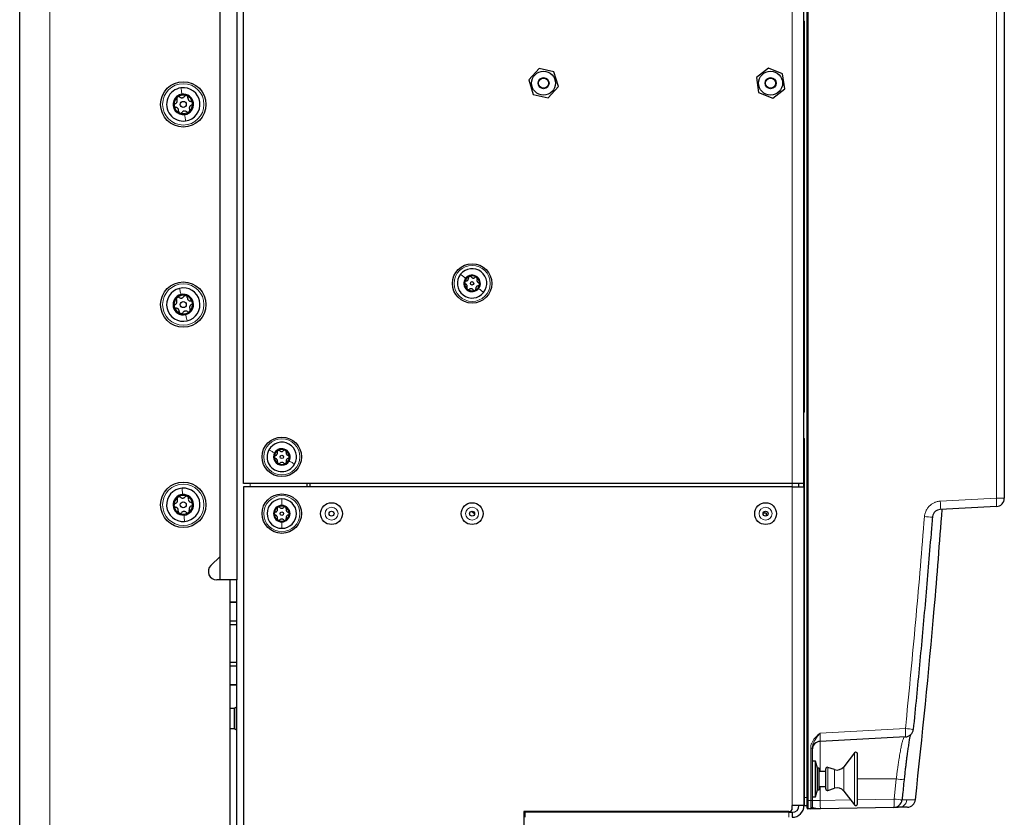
# Model space of a CAD drawing. Header units: millimetres. Extents: x 5 to 418, y 2 to 292.
# Tile 53 of 80: x 196 to 245, y 122 to 162. Entities that reach past the tile are written whole.
import ezdxf

# ---------------------------------------------------------------- set-up
doc = ezdxf.new("R2010")
doc.units = ezdxf.units.MM

msp = doc.modelspace()

# ---------------------------------------------------------------- linework, layer by layer
at = {"color": 7, "linetype": 'Continuous', "lineweight": 25}
for p, q in [((196.0056, 96.2268), (196.0056, 242.0601)), ((206.0056, 133.9101), (206.0056, 231.4101)), ((206.8389, 231.4101), (206.8389, 133.9101)), ((206.0056, 135.0827), (206.0056, 230.3876)), ((235.3222, 122.8883), (235.3222, 208.7153)), ((245.1556, 208.5511), (245.1556, 137.988)), ((207.1722, 138.7185), (207.1722, 186.2185)), ((235.1556, 161.6351), (235.1556, 163.3018)), ((235.1556, 142.4685), (235.1556, 161.6351)), ((221.9296, 159.4443), (221.414, 158.8857)), ((222.6712, 159.277), (221.9296, 159.4443)), ((222.8971, 158.5512), (222.6712, 159.277)), ((233.3809, 159.4709), (232.7832, 159.0012)), ((234.0866, 159.1882), (233.3809, 159.4709)), ((221.414, 158.8857), (221.6399, 158.1599)), ((232.7832, 159.0012), (232.8912, 158.2487)), ((234.1945, 158.4358), (234.0866, 159.1882)), ((222.3815, 157.9926), (222.8971, 158.5512)), ((233.5969, 157.966), (234.1945, 158.4358)), ((221.6399, 158.1599), (222.3815, 157.9926)), ((232.8912, 158.2487), (233.5969, 157.966)), ((235.1556, 140.8018), (235.1556, 142.4685)), ((235.1556, 138.7185), (235.1556, 140.8018)), ((234.5722, 138.7185), (207.1722, 138.7185)), ((210.3389, 138.7185), (210.3389, 138.5518)), ((210.5056, 138.5518), (210.5056, 138.7185)), ((235.1556, 138.7185), (234.5722, 138.7185)), ((234.9056, 138.5518), (234.9056, 138.7185)), ((235.1556, 138.5518), (235.1556, 138.7185)), ((207.1722, 138.5518), (207.1722, 112.6185)), ((234.5722, 138.5518), (207.1722, 138.5518)), ((234.5722, 138.5518), (235.1556, 138.5518)), ((235.1556, 138.5518), (235.1556, 122.6351)), ((233.2722, 137.2351), (233.115, 137.2351)), ((233.2722, 137.2351), (233.2722, 137.098)), ((244.7607, 137.5719), (241.9569, 137.4249)), ((205.5443, 134.6214), (206.0056, 135.0827)), ((206.5056, 133.9101), (205.8389, 133.9101)), ((206.8389, 133.9101), (206.0056, 133.9101)), ((206.5056, 133.8458), (206.529, 133.9101)), ((206.5056, 102.289), (206.5056, 133.9101)), ((206.8389, 112.2851), (206.8389, 133.9101)), ((206.8389, 132.8018), (206.5056, 132.8018)), ((206.5056, 132.7998), (206.8389, 132.7998)), ((206.8389, 131.8459), (206.5056, 131.8459)), ((206.5056, 131.6891), (206.8389, 131.6891)), ((206.8389, 129.7812), (206.5056, 129.7812)), ((206.5056, 129.6244), (206.8389, 129.6244)), ((206.8389, 128.6705), (206.5056, 128.6705)), ((206.5056, 128.6685), (206.8389, 128.6685)), ((206.7222, 127.4851), (206.5056, 127.4851)), ((206.8249, 127.5488), (206.7222, 127.4982)), ((206.7222, 126.4721), (206.7222, 127.4982)), ((206.8249, 126.4215), (206.8249, 127.5488)), ((206.8389, 127.5113), (206.8249, 127.5113)), ((206.5056, 126.4851), (206.7222, 126.4851)), ((206.7222, 126.4721), (206.8249, 126.4215)), ((206.8249, 126.4589), (206.8389, 126.4589)), ((240.2193, 126.0672), (235.9671, 125.8443)), ((235.5722, 125.5089), (235.5722, 122.8907)), ((235.7389, 124.8601), (235.5722, 124.8601)), ((235.8222, 124.5101), (235.7389, 124.8601)), ((235.7389, 123.0768), (235.7389, 124.8601)), ((237.6853, 125.2698), (237.1422, 124.5747)), ((237.8343, 122.7185), (237.8343, 125.2185)), ((235.9056, 124.5101), (235.8222, 124.5101)), ((235.8222, 123.4268), (235.8222, 124.5101)), ((235.9056, 123.4268), (235.9056, 124.5101)), ((236.2389, 123.4685), (236.2389, 124.4685)), ((236.6817, 124.4361), (236.3487, 124.5475)), ((236.2389, 124.3435), (235.9056, 124.3435)), ((235.7389, 123.0768), (235.8222, 123.4268)), ((235.8222, 123.4268), (235.9056, 123.4268)), ((235.9056, 123.5935), (236.2389, 123.5935)), ((236.3487, 123.3894), (236.6817, 123.5009)), ((235.3222, 122.5053), (235.3222, 122.8883)), ((235.5722, 123.0768), (235.7389, 123.0768)), ((235.5722, 122.8907), (235.5722, 122.5576)), ((237.1422, 123.3623), (237.6853, 122.6672)), ((240.721, 122.9306), (240.721, 122.9306)), ((234.5722, 122.5018), (234.5722, 122.6351)), ((235.1556, 122.6351), (234.5722, 122.6351)), ((235.2906, 122.6281), (235.1871, 122.6335)), ((235.4903, 122.4743), (235.3561, 122.472)), ((239.6402, 122.5468), (235.9816, 122.4829)), ((221.1722, 122.3351), (221.1722, 112.2851)), ((234.4056, 122.3351), (221.1722, 122.3351)), ((221.2222, 122.3018), (221.2222, 122.0518)), ((234.4056, 122.3018), (221.2222, 122.3018)), ((221.5056, 122.3018), (221.5056, 122.3351)), ((221.8389, 122.3351), (221.8389, 122.3018)), ((229.2556, 122.3351), (229.2556, 122.3018)), ((234.4056, 122.3018), (234.5722, 122.3018)), ((234.5722, 122.3018), (234.5722, 122.0518))]:
    msp.add_line(p, q, dxfattribs=at)
at = {"color": 7, "linetype": 'Continuous', "lineweight": 18}
for p, q in [((197.5056, 242.0601), (197.5056, 96.2268)), ((235.2906, 123.0442), (235.2906, 208.5478)), ((235.3573, 208.7153), (235.3573, 122.8883)), ((244.7607, 137.988), (244.7607, 208.5511)), ((234.5722, 138.7185), (234.5722, 186.2185)), ((235.1871, 161.7702), (235.1556, 161.7702)), ((235.1871, 161.7702), (235.1871, 142.3334)), ((235.1871, 142.3334), (235.1556, 142.3334)), ((235.1871, 140.9368), (235.1556, 140.9368)), ((235.1871, 140.9368), (235.1871, 123.0496)), ((207.5056, 138.7185), (207.5056, 138.5518)), ((234.5722, 138.5518), (234.5722, 138.7185)), ((234.5722, 138.5518), (234.5722, 122.6351)), ((241.9569, 137.841), (244.7607, 137.988)), ((245.1556, 137.988), (244.7607, 137.988)), ((235.9671, 126.2604), (240.2193, 126.4833)), ((235.9671, 125.8443), (235.9671, 124.3435)), ((235.4932, 122.8907), (235.4932, 125.5089)), ((235.4932, 125.5089), (235.5722, 125.5089)), ((237.6853, 122.6672), (237.6853, 125.2698)), ((236.3487, 123.3894), (236.3487, 124.5475)), ((236.6817, 123.5009), (236.6817, 124.4361)), ((237.1422, 123.3623), (237.1422, 124.5747)), ((239.7614, 123.9685), (237.8343, 123.9685)), ((239.6547, 122.9634), (239.7614, 123.9685)), ((235.9671, 123.5935), (235.9671, 122.899)), ((235.1871, 123.0496), (235.1556, 123.0496)), ((235.1871, 123.0496), (235.2906, 123.0442)), ((235.2906, 123.0442), (235.3222, 123.0442)), ((235.3222, 122.8883), (235.3573, 122.8883)), ((235.3573, 122.8883), (235.4932, 122.8907)), ((235.4932, 122.8907), (235.5722, 122.8907)), ((235.9671, 122.899), (235.5722, 122.899)), ((235.9671, 122.899), (237.4835, 122.9255)), ((237.8343, 122.9316), (239.6547, 122.9634)), ((240.0467, 122.9189), (240.2949, 122.9233)), ((229.1722, 122.3018), (229.1722, 122.3351)), ((234.4056, 122.0518), (234.4056, 122.3018))]:
    msp.add_line(p, q, dxfattribs=at)
at = {"color": 7, "linetype": 'Continuous', "lineweight": 25, "flags": 128}
msp.add_lwpolyline([(218.5529, 137.3382), (218.702, 137.2209), (218.7137, 137.2125)], dxfattribs=at)
at = {"color": 7, "linetype": 'Continuous', "lineweight": 25}
for centre, radius in [((222.1556, 158.7185), 0.6), ((233.4889, 158.7185), 0.6), ((204.1722, 157.6601), 1.1333), ((222.1556, 158.7185), 0.275), ((222.1556, 158.7185), 0.25), ((233.4889, 158.7185), 0.275), ((233.4889, 158.7185), 0.25), ((204.1722, 157.6601), 0.1491), ((218.5889, 148.7185), 0.9833), ((204.1722, 147.6601), 1.1333), ((218.5889, 148.7185), 0.0863), ((204.1722, 147.6601), 0.1491), ((209.0889, 140.0518), 0.9833), ((209.0889, 140.0518), 0.0863), ((204.1722, 137.6601), 1.1333), ((209.0889, 137.2185), 0.9833), ((204.1722, 137.6601), 0.1491), ((211.5722, 137.2185), 0.5442), ((218.5889, 137.2185), 0.5442), ((233.2389, 137.2185), 0.5442), ((209.0889, 137.2185), 0.0863), ((211.5722, 137.2185), 0.125), ((218.5889, 137.2185), 0.125), ((233.2389, 137.2185), 0.125)]:
    msp.add_circle(centre, radius, dxfattribs=at)
at = {"color": 7, "linetype": 'Continuous', "lineweight": 18}
for centre, radius in [((204.1722, 157.6601), 1.0333), ((218.5889, 148.7185), 0.9), ((204.1722, 147.6601), 1.0333), ((209.0889, 140.0518), 0.9), ((204.1722, 137.6601), 1.0333), ((209.0889, 137.2185), 0.9), ((211.5722, 137.2185), 0.3237), ((218.5889, 137.2185), 0.3237), ((233.2389, 137.2185), 0.3237)]:
    msp.add_circle(centre, radius, dxfattribs=at)
for centre, radius, start, end in [((235.1205, 161.7702), 0.0667, 0, 58.2531), ((235.1205, 142.3334), 0.0667, 301.7469, 0), ((235.1205, 140.9368), 0.0667, 0, 58.2531), ((239.9629, 137.633), 2.0048, 354.04331, 5.95669), ((242.7668, 137.7799), 2.0048, 354.04331, 5.95669), ((239.7252, 117.5702), 19.5582, 84.60752, 85.76168), ((238.2254, 126.2752), 2.0048, 354.04331, 5.95669), ((238.557, 108.8765), 17.6851, 83.32668, 84.60634), ((238.2427, 108.5353), 15.5077, 82.92287, 84.3802), ((237.6523, 122.8247), 2.0072, 352.04161, 3.96204), ((237.9702, 106.3011), 16.7472, 82.87575, 84.22714), ((239.8812, 122.967), 0.416, 271.06192, 353.97283)]:
    msp.add_arc(centre, radius, start, end, dxfattribs=at)
at = {"color": 7, "linetype": 'Continuous', "lineweight": 25}
for centre, radius, start, end in [((204.1722, 157.6601), 0.8333, 97.92572, 277.92572), ((204.1722, 157.6601), 0.8333, 277.92572, 97.92572), ((204.1722, 157.6601), 0.5133, 97.92572, 277.92572), ((204.1722, 157.6601), 0.4667, 127.92572, 187.92572), ((204.1722, 157.6601), 0.4667, 67.92572, 127.92572), ((204.1722, 157.6601), 0.5133, 277.92572, 97.92572), ((204.1722, 157.6601), 0.4667, 7.92572, 67.92572), ((204.1722, 157.6601), 0.4667, 187.92572, 247.92572), ((204.1722, 157.6601), 0.4667, 247.92572, 307.92572), ((204.1722, 157.6601), 0.4667, 307.92572, 7.92572), ((218.5889, 148.7185), 0.7333, 321.78163, 141.78163), ((218.5889, 148.7185), 0.7333, 141.78163, 321.78163), ((218.5889, 148.7185), 0.4125, 141.78163, 321.78163), ((218.5889, 148.7185), 0.375, 111.78163, 171.78163), ((218.5889, 148.7185), 0.4125, 321.78163, 141.78163), ((218.5889, 148.7185), 0.375, 51.78163, 111.78163), ((218.5889, 148.7185), 0.375, 351.78163, 51.78163), ((204.1722, 147.6601), 0.8333, 103.29238, 283.29238), ((204.1722, 147.6601), 0.8333, 283.29238, 103.29238), ((218.5889, 148.7185), 0.375, 171.78163, 231.78163), ((218.5889, 148.7185), 0.375, 291.78163, 351.78163), ((204.1722, 147.6601), 0.5133, 103.29238, 283.29238), ((204.1722, 147.6601), 0.4667, 133.29238, 193.29238), ((204.1722, 147.6601), 0.4667, 73.29238, 133.29238), ((204.1722, 147.6601), 0.5133, 283.29238, 103.29238), ((204.1722, 147.6601), 0.4667, 13.29238, 73.29238), ((218.5889, 148.7185), 0.375, 231.78163, 291.78163), ((204.1722, 147.6601), 0.4667, 193.29238, 253.29238), ((204.1722, 147.6601), 0.4667, 313.29238, 13.29238), ((204.1722, 147.6601), 0.4667, 253.29238, 313.29238), ((209.0889, 140.0518), 0.7333, 330.90453, 150.90453), ((209.0889, 140.0518), 0.7333, 150.90453, 330.90453), ((209.0889, 140.0518), 0.4125, 150.90453, 330.90453), ((209.0889, 140.0518), 0.375, 120.90453, 180.90453), ((209.0889, 140.0518), 0.4125, 330.90453, 150.90453), ((209.0889, 140.0518), 0.375, 60.90453, 120.90453), ((209.0889, 140.0518), 0.375, 0.90453, 60.90453), ((209.0889, 140.0518), 0.375, 180.90453, 240.90453), ((209.0889, 140.0518), 0.375, 240.90453, 300.90453), ((209.0889, 140.0518), 0.375, 300.90453, 0.90453), ((204.1722, 137.6601), 0.8333, 94.16947, 274.16947), ((204.1722, 137.6601), 0.5133, 94.16947, 274.16947), ((204.1722, 137.6601), 0.4667, 64.16947, 124.16947), ((204.1722, 137.6601), 0.8333, 274.16947, 94.16947), ((204.1722, 137.6601), 0.5133, 274.16947, 94.16947), ((204.1722, 137.6601), 0.4667, 124.16947, 184.16947), ((204.1722, 137.6601), 0.4667, 184.16947, 244.16947), ((204.1722, 137.6601), 0.4667, 4.16947, 64.16947), ((204.1722, 137.6601), 0.4667, 304.16947, 4.16947), ((209.0889, 137.2185), 0.7333, 89.87489, 269.87489), ((209.0889, 137.2185), 0.4125, 89.87489, 269.87489), ((209.0889, 137.2185), 0.7333, 269.87489, 89.87489), ((209.0889, 137.2185), 0.4125, 269.87489, 89.87489), ((244.7389, 137.988), 0.4167, 273, 0), ((204.1722, 137.6601), 0.4667, 244.16947, 304.16947), ((209.0889, 137.2185), 0.375, 119.87489, 179.87489), ((209.0889, 137.2185), 0.375, 179.87489, 239.87489), ((209.0889, 137.2185), 0.375, 59.87489, 119.87489), ((209.0889, 137.2185), 0.375, 299.87489, 359.87489), ((209.0889, 137.2185), 0.375, 359.87489, 59.87489), ((209.0889, 137.2185), 0.375, 239.87489, 299.87489), ((205.8389, 134.3268), 0.4167, 135, 270), ((240.1975, 126.4833), 0.4167, 273, 354.2817), ((235.9889, 125.4282), 0.4167, 93, 180), ((237.751, 125.2185), 0.0833, 0, 142), ((236.3222, 124.4685), 0.0833, 71.5, 180), ((236.8139, 124.8312), 0.4167, 251.5, 322), ((236.3222, 123.4685), 0.0833, 180, 288.5), ((236.8139, 123.1057), 0.4167, 38, 108.5), ((239.6329, 122.9634), 0.4167, 271, 353.88823), ((240.3101, 122.9752), 0.4167, 271.00033, 353.78921), ((234.4056, 122.5018), 0.1667, 270, 0), ((234.5722, 122.6351), 0.5833, 270, 0), ((234.5722, 122.6351), 0.3333, 270, 0), ((235.1889, 122.6668), 0.0333, 180, 267), ((235.2889, 122.5948), 0.0333, 0, 87), ((235.3556, 122.5053), 0.0333, 180, 271), ((235.4889, 122.5576), 0.0833, 271, 0), ((237.751, 122.7185), 0.0833, 218, 0)]:
    msp.add_arc(centre, radius, start, end, dxfattribs=at)
at = {"color": 7, "linetype": 'Continuous', "lineweight": 18}
for centre, major_axis, ratio, start_param, end_param in [((235.9889, 126.2627), (0.0219, 0.4184), 0.051695, 1.5789684, 3.1470257), ((235.1889, 123.0506), (0.0017, 0.4171), 0.0041715, 1.5733343, 3.1413915), ((235.2889, 123.0454), (-0.0017, 0.4173), 0.0041678, 3.1413568, 4.709414), ((235.3556, 122.8887), (-0.0006, 0.4167), 0.0041852, 3.1416599, 4.7115428), ((235.4889, 122.891), (-0.0015, 0.4167), 0.0104636, 3.1417388, 4.7116217), ((235.9889, 122.8997), (0.0073, 0.4169), 0.0522641, 1.5735393, 3.1434222)]:
    msp.add_ellipse(centre, major_axis=major_axis, ratio=ratio, start_param=start_param, end_param=end_param, dxfattribs=at)
for points in [[(204.0573, 158.4855), (204.0633, 158.4429), (204.0751, 158.3575), (204.0927, 158.2316), (204.1014, 158.1686)], [(204.2871, 156.8348), (204.2812, 156.8774), (204.2693, 156.9628), (204.2518, 157.0887), (204.243, 157.1517)], [(218.0127, 149.1722), (218.0482, 149.1442), (218.1191, 149.0884), (218.2162, 149.0119), (218.2648, 148.9737)], [(203.9806, 148.4711), (203.9905, 148.4292), (204.0103, 148.3454), (204.0396, 148.2216), (204.0542, 148.1597)], [(219.165, 148.2648), (219.1296, 148.2927), (219.0587, 148.3485), (218.9615, 148.425), (218.913, 148.4633)], [(204.3638, 146.8491), (204.3539, 146.8911), (204.3341, 146.9749), (204.3049, 147.0987), (204.2902, 147.1606)], [(208.4481, 140.4084), (208.4875, 140.3865), (208.5664, 140.3426), (208.6744, 140.2825), (208.7284, 140.2524)], [(209.7297, 139.6952), (209.6903, 139.7171), (209.6114, 139.761), (209.5034, 139.8212), (209.4493, 139.8512)], [(204.1116, 138.4913), (204.1148, 138.4483), (204.121, 138.3624), (204.1303, 138.2355), (204.1349, 138.1721)], [(209.0905, 137.9518), (209.0904, 137.9067), (209.0902, 137.8165), (209.0899, 137.6928), (209.0898, 137.631)], [(204.2328, 136.829), (204.2297, 136.872), (204.2234, 136.9579), (204.2142, 137.0847), (204.2095, 137.1482)], [(209.0873, 136.4851), (209.0874, 136.5303), (209.0876, 136.6205), (209.0878, 136.7441), (209.088, 136.806)]]:
    msp.add_open_spline(points, degree=3, dxfattribs=at)
at = {"color": 7, "linetype": 'Continuous', "lineweight": 25}
for points, knots in [([(203.7686, 157.6956), (203.7875, 157.7053), (203.8158, 157.7198), (203.845, 157.7549), (203.8619, 157.7857), (203.8713, 157.8196), (203.8749, 157.8653), (203.8647, 157.8956), (203.8579, 157.9158)], [0, 0, 0, 0, 0.2492203, 0.374358, 0.498948, 0.6240206, 0.749768, 1, 1, 1, 1]), ([(203.8854, 158.0282), (203.8775, 158.0206), (203.8616, 158.0054), (203.85, 157.9749), (203.848, 157.9437), (203.8546, 157.9251), (203.8579, 157.9158)], [0, 0, 0, 0, 0.249858, 0.4994668, 0.7490113, 1, 1, 1, 1]), ([(204.0012, 158.0274), (203.993, 158.0329), (203.9766, 158.0438), (203.9458, 158.0495), (203.9134, 158.0457), (203.8947, 158.0341), (203.8854, 158.0282)], [0, 0, 0, 0, 0.24980599, 0.50005449, 0.75030941, 1, 1, 1, 1]), ([(204.0012, 158.0274), (204.0189, 158.0159), (204.0457, 157.9987), (204.0907, 157.9909), (204.1258, 157.9917), (204.1599, 158.0005), (204.2013, 158.0202), (204.2224, 158.0442), (204.2365, 158.0602)], [0, 0, 0, 0, 0.2491937, 0.3743301, 0.4989253, 0.6240038, 0.7497569, 1, 1, 1, 1]), ([(204.3476, 158.0926), (204.337, 158.0957), (204.3159, 158.1018), (204.2837, 158.0965), (204.2556, 158.0826), (204.2429, 158.0677), (204.2365, 158.0602)], [0, 0, 0, 0, 0.250032, 0.4996317, 0.7492275, 1, 1, 1, 1]), ([(204.4048, 157.9919), (204.4054, 158.0017), (204.4066, 158.0214), (204.3962, 158.0509), (204.3767, 158.0771), (204.3573, 158.0874), (204.3476, 158.0926)], [0, 0, 0, 0, 0.249816, 0.4999076, 0.7501199, 1, 1, 1, 1]), ([(204.4048, 157.9919), (204.4037, 157.9708), (204.4021, 157.939), (204.4179, 157.8961), (204.4362, 157.8661), (204.4608, 157.841), (204.4986, 157.815), (204.5299, 157.8087), (204.5508, 157.8045)], [0, 0, 0, 0, 0.2492191, 0.3743567, 0.4989469, 0.6240198, 0.7497675, 1, 1, 1, 1]), ([(204.6344, 157.7245), (204.6318, 157.7352), (204.6265, 157.7565), (204.6059, 157.7818), (204.5798, 157.7991), (204.5605, 157.8027), (204.5508, 157.8045)], [0, 0, 0, 0, 0.2499898, 0.4996108, 0.7491272, 1, 1, 1, 1]), ([(203.7686, 157.6956), (203.7598, 157.6913), (203.7422, 157.6826), (203.7218, 157.6588), (203.7088, 157.6288), (203.7096, 157.6068), (203.71, 157.5958)], [0, 0, 0, 0, 0.2498531, 0.4999013, 0.7501145, 1, 1, 1, 1]), ([(203.71, 157.5958), (203.7126, 157.5851), (203.7179, 157.5638), (203.7386, 157.5385), (203.7646, 157.5211), (203.7839, 157.5175), (203.7936, 157.5157)], [0, 0, 0, 0, 0.2499898, 0.4996108, 0.7491272, 1, 1, 1, 1]), ([(203.9397, 157.3283), (203.9407, 157.3495), (203.9423, 157.3813), (203.9265, 157.4241), (203.9083, 157.4542), (203.8836, 157.4793), (203.8459, 157.5053), (203.8145, 157.5116), (203.7936, 157.5157)], [0, 0, 0, 0, 0.2492191, 0.3743567, 0.4989469, 0.6240198, 0.7497675, 1, 1, 1, 1]), ([(203.9397, 157.3283), (203.939, 157.3185), (203.9378, 157.2989), (203.9482, 157.2694), (203.9677, 157.2432), (203.9871, 157.2328), (203.9968, 157.2277)], [0, 0, 0, 0, 0.249816, 0.4999076, 0.7501199, 1, 1, 1, 1]), ([(204.3433, 157.2928), (204.3255, 157.3043), (204.2988, 157.3216), (204.2538, 157.3293), (204.2186, 157.3286), (204.1846, 157.3198), (204.1431, 157.3001), (204.122, 157.2761), (204.108, 157.2601)], [0, 0, 0, 0, 0.2491937, 0.3743301, 0.4989253, 0.6240038, 0.7497569, 1, 1, 1, 1]), ([(204.3433, 157.2928), (204.3515, 157.2874), (204.3678, 157.2765), (204.3986, 157.2708), (204.4311, 157.2745), (204.4497, 157.2862), (204.4591, 157.292)], [0, 0, 0, 0, 0.249806, 0.5000545, 0.7503094, 1, 1, 1, 1]), ([(204.4591, 157.292), (204.467, 157.2996), (204.4828, 157.3149), (204.4944, 157.3454), (204.4964, 157.3766), (204.4898, 157.3952), (204.4866, 157.4045)], [0, 0, 0, 0, 0.249858, 0.4994668, 0.7490113, 1, 1, 1, 1]), ([(204.5758, 157.6246), (204.557, 157.615), (204.5287, 157.6004), (204.4995, 157.5653), (204.4826, 157.5346), (204.4731, 157.5007), (204.4695, 157.4549), (204.4797, 157.4246), (204.4866, 157.4045)], [0, 0, 0, 0, 0.2492203, 0.374358, 0.498948, 0.6240206, 0.749768, 1, 1, 1, 1]), ([(204.5758, 157.6246), (204.5846, 157.629), (204.6023, 157.6377), (204.6226, 157.6615), (204.6356, 157.6915), (204.6348, 157.7135), (204.6344, 157.7245)], [0, 0, 0, 0, 0.2498531, 0.4999013, 0.7501145, 1, 1, 1, 1]), ([(203.9968, 157.2277), (204.0074, 157.2246), (204.0285, 157.2185), (204.0608, 157.2237), (204.0888, 157.2376), (204.1016, 157.2526), (204.108, 157.2601)], [0, 0, 0, 0, 0.250032, 0.4996317, 0.7492275, 1, 1, 1, 1]), ([(218.2853, 148.8361), (218.302, 148.8393), (218.3271, 148.8442), (218.3575, 148.8648), (218.3774, 148.8847), (218.3922, 148.9088), (218.4053, 148.9433), (218.4041, 148.969), (218.4034, 148.986)], [0, 0, 0, 0, 0.2491679, 0.3743031, 0.4989033, 0.6239875, 0.7497462, 1, 1, 1, 1]), ([(218.4497, 149.0667), (218.4419, 149.0626), (218.4263, 149.0544), (218.4105, 149.0334), (218.402, 149.0097), (218.4029, 148.994), (218.4034, 148.986)], [0, 0, 0, 0, 0.250033, 0.4996315, 0.7492277, 1, 1, 1, 1]), ([(218.5389, 149.0402), (218.5338, 149.0462), (218.5236, 149.0583), (218.5012, 149.0696), (218.4752, 149.074), (218.4582, 149.0691), (218.4497, 149.0667)], [0, 0, 0, 0, 0.2498147, 0.4999078, 0.7501201, 1, 1, 1, 1]), ([(218.5389, 149.0402), (218.5501, 149.0274), (218.5669, 149.0081), (218.5999, 148.992), (218.6271, 148.9848), (218.6554, 148.9839), (218.6918, 148.9899), (218.7134, 149.0037), (218.7279, 149.0129)], [0, 0, 0, 0, 0.2491995, 0.3743362, 0.4989302, 0.6240074, 0.7497593, 1, 1, 1, 1]), ([(218.8209, 149.0131), (218.8134, 149.0178), (218.7985, 149.0273), (218.7724, 149.0304), (218.7477, 149.026), (218.7345, 149.0173), (218.7279, 149.0129)], [0, 0, 0, 0, 0.2499907, 0.4996106, 0.7491271, 1, 1, 1, 1]), ([(218.8425, 148.9226), (218.8452, 148.93), (218.8505, 148.9449), (218.8491, 148.97), (218.8399, 148.9946), (218.8272, 149.0069), (218.8209, 149.0131)], [0, 0, 0, 0, 0.2498519, 0.4999015, 0.7501147, 1, 1, 1, 1]), ([(218.2177, 148.7721), (218.2174, 148.7632), (218.2167, 148.7456), (218.227, 148.7215), (218.2432, 148.7023), (218.2573, 148.6952), (218.2644, 148.6916)], [0, 0, 0, 0, 0.2498571, 0.4994664, 0.7490114, 1, 1, 1, 1]), ([(218.2853, 148.8361), (218.2775, 148.8347), (218.262, 148.8319), (218.2409, 148.818), (218.2242, 148.7978), (218.2199, 148.7806), (218.2177, 148.7721)], [0, 0, 0, 0, 0.2498071, 0.5000551, 0.7503094, 1, 1, 1, 1]), ([(218.3352, 148.5143), (218.3408, 148.5304), (218.3491, 148.5546), (218.3465, 148.5912), (218.3391, 148.6184), (218.3257, 148.6433), (218.3024, 148.6719), (218.2796, 148.6837), (218.2644, 148.6916)], [0, 0, 0, 0, 0.249201, 0.3743378, 0.4989316, 0.6240084, 0.74976, 1, 1, 1, 1]), ([(218.3352, 148.5143), (218.3326, 148.5069), (218.3272, 148.492), (218.3287, 148.4669), (218.3378, 148.4423), (218.3505, 148.43), (218.3569, 148.4239)], [0, 0, 0, 0, 0.2498519, 0.4999015, 0.7501147, 1, 1, 1, 1]), ([(218.6389, 148.3967), (218.6277, 148.4096), (218.6109, 148.4289), (218.5779, 148.4449), (218.5506, 148.4522), (218.5224, 148.453), (218.486, 148.4471), (218.4643, 148.4332), (218.4499, 148.424)], [0, 0, 0, 0, 0.2491995, 0.3743362, 0.4989302, 0.6240074, 0.7497593, 1, 1, 1, 1]), ([(218.728, 148.3702), (218.7359, 148.3744), (218.7515, 148.3826), (218.7673, 148.4036), (218.7758, 148.4272), (218.7749, 148.443), (218.7744, 148.4509)], [0, 0, 0, 0, 0.250033, 0.4996315, 0.7492277, 1, 1, 1, 1]), ([(218.8925, 148.6009), (218.8758, 148.5976), (218.8507, 148.5928), (218.8203, 148.5722), (218.8004, 148.5522), (218.7855, 148.5281), (218.7725, 148.4937), (218.7736, 148.468), (218.7744, 148.4509)], [0, 0, 0, 0, 0.24916786, 0.37430311, 0.49890328, 0.62398745, 0.74974625, 1, 1, 1, 1]), ([(218.8425, 148.9226), (218.837, 148.9065), (218.8287, 148.8823), (218.8313, 148.8457), (218.8386, 148.8185), (218.852, 148.7936), (218.8754, 148.7651), (218.8982, 148.7532), (218.9134, 148.7453)], [0, 0, 0, 0, 0.249201, 0.3743378, 0.4989316, 0.6240084, 0.74976, 1, 1, 1, 1]), ([(218.8925, 148.6009), (218.9003, 148.6023), (218.9158, 148.6051), (218.9368, 148.6189), (218.9536, 148.6392), (218.9579, 148.6563), (218.96, 148.6649)], [0, 0, 0, 0, 0.2498071, 0.5000551, 0.7503094, 1, 1, 1, 1]), ([(218.96, 148.6649), (218.9604, 148.6737), (218.9611, 148.6913), (218.9508, 148.7155), (218.9346, 148.7347), (218.9205, 148.7418), (218.9134, 148.7453)], [0, 0, 0, 0, 0.2498571, 0.4994664, 0.7490114, 1, 1, 1, 1]), ([(203.8522, 147.9998), (203.845, 147.9915), (203.8307, 147.9748), (203.822, 147.9434), (203.8229, 147.9121), (203.8312, 147.8942), (203.8353, 147.8853)], [0, 0, 0, 0, 0.249858, 0.4994668, 0.7490113, 1, 1, 1, 1]), ([(203.9675, 148.0098), (203.9589, 148.0145), (203.9416, 148.0238), (203.9104, 148.0266), (203.8784, 148.0198), (203.8609, 148.0065), (203.8522, 147.9998)], [0, 0, 0, 0, 0.249806, 0.5000545, 0.7503094, 1, 1, 1, 1]), ([(203.9675, 148.0098), (203.9863, 148), (204.0146, 147.9854), (204.0601, 147.9819), (204.095, 147.9859), (204.1281, 147.9978), (204.1675, 148.0213), (204.1863, 148.0472), (204.1988, 148.0644)], [0, 0, 0, 0, 0.24919366, 0.37433011, 0.49892527, 0.62400376, 0.74975694, 1, 1, 1, 1]), ([(204.3064, 148.1071), (204.2956, 148.1092), (204.274, 148.1133), (204.2424, 148.105), (204.2158, 148.0886), (204.2044, 148.0725), (204.1988, 148.0644)], [0, 0, 0, 0, 0.250032, 0.4996317, 0.7492275, 1, 1, 1, 1]), ([(204.3727, 148.0122), (204.3724, 148.022), (204.3718, 148.0417), (204.3587, 148.0701), (204.3369, 148.0944), (204.3165, 148.1029), (204.3064, 148.1071)], [0, 0, 0, 0, 0.249816, 0.4999076, 0.7501199, 1, 1, 1, 1]), ([(204.3727, 148.0122), (204.3736, 147.9911), (204.375, 147.9593), (204.3948, 147.9181), (204.4157, 147.8899), (204.4426, 147.8672), (204.4827, 147.8448), (204.5145, 147.8415), (204.5356, 147.8393)], [0, 0, 0, 0, 0.2492191, 0.3743567, 0.4989469, 0.6240198, 0.7497675, 1, 1, 1, 1]), ([(218.3569, 148.4239), (218.3644, 148.4191), (218.3793, 148.4097), (218.4053, 148.4065), (218.4301, 148.411), (218.4433, 148.4197), (218.4499, 148.424)], [0, 0, 0, 0, 0.2499907, 0.4996106, 0.7491271, 1, 1, 1, 1]), ([(218.6389, 148.3967), (218.644, 148.3907), (218.6542, 148.3787), (218.6766, 148.3674), (218.7025, 148.363), (218.7195, 148.3678), (218.728, 148.3702)], [0, 0, 0, 0, 0.2498147, 0.4999078, 0.7501201, 1, 1, 1, 1]), ([(203.767, 147.6577), (203.7587, 147.6526), (203.742, 147.6422), (203.7239, 147.6167), (203.7138, 147.5856), (203.7166, 147.5638), (203.7181, 147.5528)], [0, 0, 0, 0, 0.2498531, 0.4999013, 0.7501145, 1, 1, 1, 1]), ([(203.7181, 147.5528), (203.7217, 147.5425), (203.7289, 147.5217), (203.7518, 147.4984), (203.7794, 147.4836), (203.799, 147.4819), (203.8088, 147.481)], [0, 0, 0, 0, 0.2499898, 0.4996108, 0.7491272, 1, 1, 1, 1]), ([(203.767, 147.6577), (203.7849, 147.6691), (203.8118, 147.6862), (203.8375, 147.7239), (203.8515, 147.7561), (203.8577, 147.7908), (203.8571, 147.8366), (203.844, 147.8658), (203.8353, 147.8853)], [0, 0, 0, 0, 0.2492203, 0.374358, 0.498948, 0.6240206, 0.749768, 1, 1, 1, 1]), ([(203.9717, 147.308), (203.9708, 147.3292), (203.9694, 147.361), (203.9497, 147.4022), (203.9287, 147.4304), (203.9018, 147.4531), (203.8618, 147.4755), (203.83, 147.4788), (203.8088, 147.481)], [0, 0, 0, 0, 0.2492191, 0.3743567, 0.4989469, 0.6240198, 0.7497675, 1, 1, 1, 1]), ([(204.5774, 147.6625), (204.5595, 147.6512), (204.5327, 147.634), (204.5069, 147.5964), (204.493, 147.5641), (204.4867, 147.5295), (204.4874, 147.4836), (204.5004, 147.4544), (204.5091, 147.435)], [0, 0, 0, 0, 0.2492203, 0.374358, 0.498948, 0.6240206, 0.749768, 1, 1, 1, 1]), ([(204.6264, 147.7674), (204.6228, 147.7778), (204.6155, 147.7986), (204.5926, 147.8218), (204.5651, 147.8367), (204.5455, 147.8384), (204.5356, 147.8393)], [0, 0, 0, 0, 0.2499898, 0.4996108, 0.7491272, 1, 1, 1, 1]), ([(204.5774, 147.6625), (204.5857, 147.6677), (204.6025, 147.678), (204.6205, 147.7036), (204.6306, 147.7347), (204.6278, 147.7565), (204.6264, 147.7674)], [0, 0, 0, 0, 0.2498531, 0.4999013, 0.7501145, 1, 1, 1, 1]), ([(203.9717, 147.308), (203.972, 147.2982), (203.9726, 147.2786), (203.9857, 147.2502), (204.0076, 147.2259), (204.0279, 147.2174), (204.0381, 147.2132)], [0, 0, 0, 0, 0.249816, 0.4999076, 0.7501199, 1, 1, 1, 1]), ([(204.0381, 147.2132), (204.0489, 147.2111), (204.0705, 147.207), (204.1021, 147.2152), (204.1287, 147.2317), (204.14, 147.2478), (204.1457, 147.2558)], [0, 0, 0, 0, 0.250032, 0.4996317, 0.7492275, 1, 1, 1, 1]), ([(204.3769, 147.3105), (204.3581, 147.3202), (204.3299, 147.3349), (204.2843, 147.3384), (204.2495, 147.3344), (204.2164, 147.3224), (204.1769, 147.299), (204.1582, 147.2731), (204.1457, 147.2558)], [0, 0, 0, 0, 0.2491937, 0.3743301, 0.4989253, 0.6240038, 0.7497569, 1, 1, 1, 1]), ([(204.3769, 147.3105), (204.3855, 147.3058), (204.4029, 147.2965), (204.434, 147.2937), (204.466, 147.3004), (204.4835, 147.3138), (204.4922, 147.3205)], [0, 0, 0, 0, 0.24980599, 0.50005449, 0.75030941, 1, 1, 1, 1]), ([(204.4922, 147.3205), (204.4994, 147.3288), (204.5138, 147.3454), (204.5224, 147.3769), (204.5215, 147.4082), (204.5132, 147.426), (204.5091, 147.435)], [0, 0, 0, 0, 0.249858, 0.4994668, 0.7490113, 1, 1, 1, 1]), ([(208.7705, 140.1198), (208.763, 140.1172), (208.7481, 140.1119), (208.7295, 140.095), (208.7162, 140.0723), (208.7147, 140.0547), (208.7139, 140.0459)], [0, 0, 0, 0, 0.2498071, 0.5000551, 0.7503094, 1, 1, 1, 1]), ([(208.7705, 140.1198), (208.7865, 140.1256), (208.8105, 140.1344), (208.8372, 140.1595), (208.8537, 140.1824), (208.8645, 140.2085), (208.872, 140.2447), (208.8668, 140.2698), (208.8633, 140.2866)], [0, 0, 0, 0, 0.2491679, 0.3743031, 0.4989033, 0.6239875, 0.7497462, 1, 1, 1, 1]), ([(208.8963, 140.3736), (208.8892, 140.3683), (208.8751, 140.3577), (208.8628, 140.3345), (208.8582, 140.3098), (208.8616, 140.2943), (208.8633, 140.2866)], [0, 0, 0, 0, 0.250033, 0.4996315, 0.7492277, 1, 1, 1, 1]), ([(208.9885, 140.3615), (208.9825, 140.3667), (208.9706, 140.377), (208.9466, 140.3846), (208.9203, 140.3848), (208.9043, 140.3773), (208.8963, 140.3736)], [0, 0, 0, 0, 0.2498147, 0.4999078, 0.7501201, 1, 1, 1, 1]), ([(208.9885, 140.3615), (209.0016, 140.3506), (209.0212, 140.3342), (209.0563, 140.3236), (209.0844, 140.3208), (209.1125, 140.3245), (209.1474, 140.3361), (209.1666, 140.3532), (209.1794, 140.3646)], [0, 0, 0, 0, 0.2491995, 0.3743362, 0.4989302, 0.6240074, 0.7497593, 1, 1, 1, 1]), ([(209.2712, 140.3795), (209.2631, 140.383), (209.2469, 140.3899), (209.2206, 140.3889), (209.1969, 140.3806), (209.1853, 140.3699), (209.1794, 140.3646)], [0, 0, 0, 0, 0.24999065, 0.49961057, 0.74912711, 1, 1, 1, 1]), ([(209.3069, 140.2936), (209.3084, 140.3013), (209.3113, 140.3169), (209.3059, 140.3414), (209.293, 140.3643), (209.2785, 140.3744), (209.2712, 140.3795)], [0, 0, 0, 0, 0.2498519, 0.4999015, 0.7501147, 1, 1, 1, 1]), ([(209.3069, 140.2936), (209.304, 140.2768), (209.2996, 140.2516), (209.308, 140.2159), (209.3196, 140.1902), (209.3368, 140.1677), (209.3644, 140.1432), (209.3888, 140.1352), (209.405, 140.1298)], [0, 0, 0, 0, 0.249201, 0.3743378, 0.4989316, 0.6240084, 0.74976, 1, 1, 1, 1]), ([(209.4638, 140.0577), (209.4628, 140.0665), (209.4607, 140.084), (209.4467, 140.1062), (209.4276, 140.1226), (209.4126, 140.1274), (209.405, 140.1298)], [0, 0, 0, 0, 0.2498571, 0.4994664, 0.7490114, 1, 1, 1, 1]), ([(208.7139, 140.0459), (208.715, 140.0371), (208.7171, 140.0196), (208.7311, 139.9974), (208.7501, 139.981), (208.7652, 139.9762), (208.7728, 139.9738)], [0, 0, 0, 0, 0.2498571, 0.4994664, 0.7490114, 1, 1, 1, 1]), ([(208.8708, 139.81), (208.8737, 139.8268), (208.8781, 139.852), (208.8697, 139.8877), (208.8582, 139.9134), (208.841, 139.9359), (208.8134, 139.9604), (208.789, 139.9685), (208.7728, 139.9738)], [0, 0, 0, 0, 0.249201, 0.3743378, 0.4989316, 0.6240084, 0.74976, 1, 1, 1, 1]), ([(208.8708, 139.81), (208.8694, 139.8023), (208.8664, 139.7867), (208.8718, 139.7622), (208.8848, 139.7393), (208.8993, 139.7292), (208.9065, 139.7241)], [0, 0, 0, 0, 0.2498519, 0.4999015, 0.7501147, 1, 1, 1, 1]), ([(208.9065, 139.7241), (208.9147, 139.7206), (208.9309, 139.7137), (208.9571, 139.7147), (208.9808, 139.723), (208.9925, 139.7337), (208.9984, 139.7391)], [0, 0, 0, 0, 0.2499907, 0.4996106, 0.7491271, 1, 1, 1, 1]), ([(209.1892, 139.7421), (209.1762, 139.753), (209.1565, 139.7694), (209.1214, 139.78), (209.0933, 139.7828), (209.0653, 139.7791), (209.0303, 139.7675), (209.0111, 139.7504), (208.9984, 139.7391)], [0, 0, 0, 0, 0.2491995, 0.3743362, 0.4989302, 0.6240074, 0.7497593, 1, 1, 1, 1]), ([(209.1892, 139.7421), (209.1952, 139.7369), (209.2072, 139.7266), (209.2312, 139.719), (209.2574, 139.7188), (209.2735, 139.7263), (209.2815, 139.73)], [0, 0, 0, 0, 0.2498147, 0.4999078, 0.7501201, 1, 1, 1, 1]), ([(209.2815, 139.73), (209.2886, 139.7353), (209.3027, 139.7459), (209.3149, 139.7692), (209.3196, 139.7939), (209.3162, 139.8093), (209.3145, 139.817)], [0, 0, 0, 0, 0.250033, 0.4996315, 0.7492277, 1, 1, 1, 1]), ([(209.4073, 139.9838), (209.3913, 139.978), (209.3673, 139.9692), (209.3406, 139.9441), (209.3241, 139.9212), (209.3132, 139.8951), (209.3058, 139.8589), (209.311, 139.8338), (209.3145, 139.817)], [0, 0, 0, 0, 0.2491679, 0.3743031, 0.4989033, 0.6239875, 0.7497462, 1, 1, 1, 1]), ([(209.4073, 139.9838), (209.4148, 139.9865), (209.4297, 139.9917), (209.4482, 140.0087), (209.4615, 140.0313), (209.4631, 140.0489), (209.4638, 140.0577)], [0, 0, 0, 0, 0.2498071, 0.5000551, 0.7503094, 1, 1, 1, 1]), ([(203.7718, 137.722), (203.7627, 137.7182), (203.7446, 137.7107), (203.7227, 137.6883), (203.7078, 137.6592), (203.7071, 137.6372), (203.7068, 137.6262)], [0, 0, 0, 0, 0.2498531, 0.4999013, 0.7501145, 1, 1, 1, 1]), ([(203.7068, 137.6262), (203.7087, 137.6154), (203.7126, 137.5937), (203.7315, 137.5671), (203.7564, 137.5481), (203.7754, 137.5433), (203.785, 137.5409)], [0, 0, 0, 0, 0.2499898, 0.4996108, 0.7491272, 1, 1, 1, 1]), ([(203.7718, 137.722), (203.7912, 137.7304), (203.8205, 137.7431), (203.8519, 137.7762), (203.8708, 137.8058), (203.8824, 137.839), (203.889, 137.8844), (203.8808, 137.9153), (203.8753, 137.9358)], [0, 0, 0, 0, 0.2492203, 0.374358, 0.498948, 0.6240206, 0.749768, 1, 1, 1, 1]), ([(203.9101, 138.0462), (203.9017, 138.0392), (203.8849, 138.025), (203.8713, 137.9953), (203.8673, 137.9643), (203.8726, 137.9453), (203.8753, 137.9358)], [0, 0, 0, 0, 0.249858, 0.4994668, 0.7490113, 1, 1, 1, 1]), ([(204.0256, 138.0379), (204.0178, 138.0438), (204.0022, 138.0558), (203.9718, 138.0635), (203.9392, 138.0619), (203.9198, 138.0515), (203.9101, 138.0462)], [0, 0, 0, 0, 0.249806, 0.5000545, 0.7503094, 1, 1, 1, 1]), ([(204.0256, 138.0379), (204.0426, 138.0252), (204.0681, 138.0062), (204.1125, 137.9956), (204.1476, 137.994), (204.1822, 138.0006), (204.2248, 138.0175), (204.2475, 138.0401), (204.2625, 138.0551)], [0, 0, 0, 0, 0.2491937, 0.3743301, 0.4989253, 0.6240038, 0.7497569, 1, 1, 1, 1]), ([(204.3756, 138.0802), (204.3652, 138.0839), (204.3445, 138.0914), (204.312, 138.0883), (204.2832, 138.0763), (204.2694, 138.0622), (204.2625, 138.0551)], [0, 0, 0, 0, 0.250032, 0.4996317, 0.7492275, 1, 1, 1, 1]), ([(204.426, 137.976), (204.4273, 137.9857), (204.4298, 138.0052), (204.4213, 138.0353), (204.4036, 138.0628), (204.3849, 138.0744), (204.3756, 138.0802)], [0, 0, 0, 0, 0.249816, 0.4999076, 0.7501199, 1, 1, 1, 1]), ([(204.426, 137.976), (204.4236, 137.9549), (204.4199, 137.9233), (204.4329, 137.8795), (204.4491, 137.8484), (204.472, 137.8217), (204.508, 137.7933), (204.5389, 137.785), (204.5594, 137.7794)], [0, 0, 0, 0, 0.2492191, 0.3743567, 0.4989469, 0.6240198, 0.7497675, 1, 1, 1, 1]), ([(204.6377, 137.6941), (204.6357, 137.7049), (204.6319, 137.7266), (204.6129, 137.7531), (204.5881, 137.7721), (204.569, 137.777), (204.5594, 137.7794)], [0, 0, 0, 0, 0.2499898, 0.4996108, 0.7491272, 1, 1, 1, 1]), ([(204.5726, 137.5983), (204.5817, 137.602), (204.5999, 137.6096), (204.6217, 137.632), (204.6367, 137.6611), (204.6373, 137.6831), (204.6377, 137.6941)], [0, 0, 0, 0, 0.2498531, 0.4999013, 0.7501145, 1, 1, 1, 1]), ([(203.9184, 137.3443), (203.9209, 137.3653), (203.9245, 137.397), (203.9116, 137.4407), (203.8954, 137.4719), (203.8724, 137.4986), (203.8364, 137.527), (203.8055, 137.5353), (203.785, 137.5409)], [0, 0, 0, 0, 0.2492191, 0.3743567, 0.4989469, 0.6240198, 0.7497675, 1, 1, 1, 1]), ([(203.9184, 137.3443), (203.9172, 137.3346), (203.9146, 137.3151), (203.9231, 137.2849), (203.9408, 137.2575), (203.9595, 137.2459), (203.9689, 137.2401)], [0, 0, 0, 0, 0.249816, 0.4999076, 0.7501199, 1, 1, 1, 1]), ([(203.9689, 137.2401), (203.9792, 137.2363), (203.9999, 137.2289), (204.0324, 137.232), (204.0613, 137.244), (204.075, 137.2581), (204.0819, 137.2652)], [0, 0, 0, 0, 0.25003202, 0.49963172, 0.74922753, 1, 1, 1, 1]), ([(204.3189, 137.2824), (204.3018, 137.2951), (204.2763, 137.314), (204.2319, 137.3247), (204.1968, 137.3262), (204.1623, 137.3197), (204.1196, 137.3028), (204.097, 137.2802), (204.0819, 137.2652)], [0, 0, 0, 0, 0.2491937, 0.3743301, 0.4989253, 0.6240038, 0.7497569, 1, 1, 1, 1]), ([(204.3189, 137.2824), (204.3267, 137.2765), (204.3423, 137.2645), (204.3726, 137.2568), (204.4053, 137.2584), (204.4246, 137.2688), (204.4343, 137.274)], [0, 0, 0, 0, 0.249806, 0.5000545, 0.7503094, 1, 1, 1, 1]), ([(204.4343, 137.274), (204.4427, 137.2811), (204.4596, 137.2953), (204.4731, 137.325), (204.4771, 137.356), (204.4718, 137.3749), (204.4691, 137.3844)], [0, 0, 0, 0, 0.249858, 0.4994668, 0.7490113, 1, 1, 1, 1]), ([(204.5726, 137.5983), (204.5532, 137.5899), (204.524, 137.5772), (204.4926, 137.5441), (204.4737, 137.5145), (204.4621, 137.4813), (204.4554, 137.4359), (204.4636, 137.405), (204.4691, 137.3844)], [0, 0, 0, 0, 0.2492203, 0.374358, 0.498948, 0.6240206, 0.749768, 1, 1, 1, 1]), ([(208.7717, 137.2921), (208.7642, 137.2897), (208.7493, 137.2847), (208.7304, 137.2681), (208.7167, 137.2457), (208.7148, 137.2281), (208.7139, 137.2193)], [0, 0, 0, 0, 0.2498519, 0.4999015, 0.7501147, 1, 1, 1, 1]), ([(208.7139, 137.2193), (208.7148, 137.2105), (208.7166, 137.1929), (208.7302, 137.1705), (208.7489, 137.1538), (208.7639, 137.1487), (208.7714, 137.1462)], [0, 0, 0, 0, 0.2499907, 0.4996106, 0.7491271, 1, 1, 1, 1]), ([(208.8665, 136.9806), (208.8697, 136.9974), (208.8746, 137.0225), (208.8668, 137.0583), (208.8557, 137.0843), (208.8389, 137.107), (208.8118, 137.132), (208.7876, 137.1405), (208.7714, 137.1462)], [0, 0, 0, 0, 0.2491995, 0.3743362, 0.4989302, 0.6240074, 0.7497593, 1, 1, 1, 1]), ([(208.7717, 137.2921), (208.7878, 137.2977), (208.812, 137.3061), (208.8392, 137.3307), (208.8561, 137.3533), (208.8674, 137.3792), (208.8755, 137.4152), (208.8707, 137.4405), (208.8676, 137.4573)], [0, 0, 0, 0, 0.249201, 0.3743378, 0.4989316, 0.6240084, 0.74976, 1, 1, 1, 1]), ([(208.9021, 137.5436), (208.8949, 137.5385), (208.8806, 137.5282), (208.868, 137.5052), (208.8629, 137.4805), (208.866, 137.465), (208.8676, 137.4573)], [0, 0, 0, 0, 0.2498571, 0.4994664, 0.7490114, 1, 1, 1, 1]), ([(208.9941, 137.53), (208.9882, 137.5352), (208.9764, 137.5457), (208.9526, 137.5537), (208.9263, 137.5544), (208.9102, 137.5472), (208.9021, 137.5436)], [0, 0, 0, 0, 0.2498071, 0.5000551, 0.7503094, 1, 1, 1, 1]), ([(208.9941, 137.53), (209.007, 137.5188), (209.0263, 137.5021), (209.0612, 137.4909), (209.0893, 137.4875), (209.1174, 137.4907), (209.1525, 137.5017), (209.172, 137.5184), (209.185, 137.5295)], [0, 0, 0, 0, 0.2491679, 0.3743031, 0.4989033, 0.6239875, 0.7497462, 1, 1, 1, 1]), ([(209.2771, 137.5428), (209.269, 137.5465), (209.2529, 137.5537), (209.2267, 137.5531), (209.2028, 137.5453), (209.191, 137.5348), (209.185, 137.5295)], [0, 0, 0, 0, 0.250033, 0.4996315, 0.7492277, 1, 1, 1, 1]), ([(209.3113, 137.4563), (209.3129, 137.464), (209.3161, 137.4795), (209.3111, 137.5041), (209.2985, 137.5272), (209.2842, 137.5376), (209.2771, 137.5428)], [0, 0, 0, 0, 0.2498147, 0.4999078, 0.7501201, 1, 1, 1, 1]), ([(209.406, 137.1448), (209.3899, 137.1392), (209.3658, 137.1309), (209.3386, 137.1062), (209.3217, 137.0836), (209.3104, 137.0577), (209.3023, 137.0217), (209.3071, 136.9965), (209.3102, 136.9797)], [0, 0, 0, 0, 0.249201, 0.3743378, 0.4989316, 0.6240084, 0.74976, 1, 1, 1, 1]), ([(209.3113, 137.4563), (209.308, 137.4396), (209.3032, 137.4145), (209.311, 137.3786), (209.3221, 137.3527), (209.3388, 137.3299), (209.366, 137.3049), (209.3902, 137.2964), (209.4064, 137.2908)], [0, 0, 0, 0, 0.24919948, 0.37433619, 0.49893021, 0.62400742, 0.74975934, 1, 1, 1, 1]), ([(209.406, 137.1448), (209.4135, 137.1473), (209.4285, 137.1522), (209.4474, 137.1689), (209.4611, 137.1913), (209.463, 137.2089), (209.4639, 137.2177)], [0, 0, 0, 0, 0.2498519, 0.4999015, 0.7501147, 1, 1, 1, 1]), ([(209.4639, 137.2177), (209.463, 137.2265), (209.4612, 137.244), (209.4476, 137.2665), (209.4289, 137.2832), (209.4139, 137.2882), (209.4064, 137.2908)], [0, 0, 0, 0, 0.2499907, 0.4996106, 0.7491271, 1, 1, 1, 1]), ([(240.7219, 122.9305), (241.0546, 126.1095), (241.5599, 130.9372), (241.9279, 135.7771), (242.0535, 137.43)], [0, 0, 0, 0, 0.65848106, 1, 1, 1, 1]), ([(241.9569, 137.4249), (241.9103, 137.4179), (241.8172, 137.4038), (241.6964, 137.3255), (241.6075, 137.2149), (241.5709, 137.1129), (241.5646, 137.0542), (241.5632, 137.0418)], [0, 0, 0, 0, 0.2344392, 0.4688676, 0.7032609, 0.9375966, 1, 1, 1, 1]), ([(208.8665, 136.9806), (208.8649, 136.9729), (208.8617, 136.9575), (208.8667, 136.9328), (208.8792, 136.9097), (208.8935, 136.8993), (208.9007, 136.8941)], [0, 0, 0, 0, 0.2498147, 0.4999078, 0.7501201, 1, 1, 1, 1]), ([(208.9007, 136.8941), (208.9087, 136.8905), (208.9249, 136.8832), (208.9511, 136.8838), (208.975, 136.8917), (208.9868, 136.9022), (208.9928, 136.9074)], [0, 0, 0, 0, 0.250033, 0.4996315, 0.7492277, 1, 1, 1, 1]), ([(209.1837, 136.907), (209.1708, 136.9181), (209.1515, 136.9349), (209.1165, 136.9461), (209.0885, 136.9494), (209.0604, 136.9463), (209.0252, 136.9353), (209.0057, 136.9185), (208.9928, 136.9074)], [0, 0, 0, 0, 0.2491679, 0.3743031, 0.4989033, 0.6239875, 0.7497462, 1, 1, 1, 1]), ([(209.1837, 136.907), (209.1896, 136.9017), (209.2014, 136.8912), (209.2252, 136.8832), (209.2515, 136.8825), (209.2676, 136.8897), (209.2757, 136.8933)], [0, 0, 0, 0, 0.2498071, 0.5000551, 0.7503094, 1, 1, 1, 1]), ([(209.2757, 136.8933), (209.2828, 136.8985), (209.2972, 136.9088), (209.3098, 136.9318), (209.3149, 136.9564), (209.3118, 136.9719), (209.3102, 136.9797)], [0, 0, 0, 0, 0.2498571, 0.4994664, 0.7490114, 1, 1, 1, 1]), ([(241.5632, 137.0418), (241.5411, 136.7649), (241.4303, 135.3805), (241.2222, 132.921), (240.928, 129.6644), (240.7168, 127.5159), (240.6111, 126.4417)], [0, 0, 0, 0, 0.0782982, 0.3914924, 0.6957403, 1, 1, 1, 1]), ([(240.4618, 126.1707), (240.4538, 126.1339), (240.4362, 126.0533), (240.4102, 125.9075), (240.3795, 125.723), (240.3477, 125.5144), (240.3147, 125.2799), (240.2871, 125.0725), (240.2627, 124.8804), (240.238, 124.6795), (240.2165, 124.497), (240.1931, 124.2916), (240.1729, 124.1088), (240.1583, 123.971), (240.1534, 123.9249)], [0, 0, 0, 0, 0.0881591, 0.1932248, 0.2635528, 0.391423, 0.4969953, 0.572117, 0.6479377, 0.7246747, 0.8021375, 0.8513548, 0.9502659, 1, 1, 1, 1]), ([(240.1534, 123.9249), (240.1242, 123.6486), (240.0888, 123.3133), (240.053, 122.978), (240.0467, 122.9189)], [0, 0, 0, 0, 0.82378945, 1, 1, 1, 1]), ([(235.9816, 122.4829), (235.9811, 122.4829), (235.8801, 122.4811), (235.7071, 122.4781), (235.5243, 122.4749), (235.5012, 122.4745), (235.4903, 122.4743)], [0, 0, 0, 0, 0.0019525, 0.4191595, 0.7271526, 1, 1, 1, 1]), ([(239.8889, 122.5511), (239.8133, 122.5498), (239.73, 122.5483), (239.6744, 122.5473), (239.6694, 122.5473)], [0, 0, 0, 0, 0.9090422, 1, 1, 1, 1]), ([(240.3126, 122.5585), (240.3137, 122.5585), (240.3177, 122.5586), (240.2802, 122.5579), (240.1976, 122.5565), (240.0711, 122.5543), (239.9496, 122.5522), (239.8889, 122.5511)], [0, 0, 0, 0, 0.0894893, 0.3169646, 0.5445008, 0.7722199, 1, 1, 1, 1])]:
    msp.add_open_spline(points, degree=3, knots=knots, dxfattribs=at)
at = {"color": 7, "linetype": 'Continuous', "lineweight": 18}
for points, knots in [([(241.1707, 137.0749), (241.1732, 137.0996), (241.1775, 137.1401), (241.1917, 137.21), (241.213, 137.2844), (241.2428, 137.3565), (241.2718, 137.4127), (241.303, 137.4654), (241.3434, 137.5226), (241.3943, 137.5816), (241.4407, 137.6266), (241.4933, 137.6708), (241.5503, 137.7114), (241.6179, 137.7501), (241.6766, 137.7773), (241.7408, 137.8016), (241.808, 137.8208), (241.8845, 137.8354), (241.9332, 137.8392), (241.9569, 137.841)], [0, 0, 0, 0, 0.0621601, 0.1018241, 0.1781727, 0.255637, 0.2965875, 0.336256, 0.4089272, 0.4715252, 0.5310532, 0.5707231, 0.6433968, 0.705997, 0.7655268, 0.8051967, 0.8778704, 0.9404704, 1, 1, 1, 1]), ([(240.2193, 126.4833), (240.2406, 126.6968), (240.3445, 127.7387), (240.5248, 129.6097), (240.7526, 132.0969), (240.9692, 134.5852), (241.1035, 136.245), (241.1707, 137.0749)], [0, 0, 0, 0, 0.0605347, 0.2953875, 0.5302456, 0.7651201, 1, 1, 1, 1]), ([(235.4932, 125.5089), (235.4939, 125.5299), (235.4959, 125.5936), (235.5138, 125.6779), (235.543, 125.7613), (235.5721, 125.8248), (235.6079, 125.8878), (235.6491, 125.9482), (235.6987, 126.0107), (235.7583, 126.0758), (235.8323, 126.1466), (235.9028, 126.2074), (235.9496, 126.2461), (235.9666, 126.26), (235.9671, 126.2604)], [0, 0, 0, 0, 0.0684692, 0.2076126, 0.2783624, 0.3561889, 0.4347807, 0.5142896, 0.5944531, 0.6947422, 0.8018035, 0.9283174, 0.9980169, 1, 1, 1, 1]), ([(235.9671, 126.2604), (235.9667, 126.26), (235.9505, 126.2401), (235.9185, 126.2006), (235.8758, 126.147), (235.8378, 126.0985), (235.8045, 126.0549), (235.772, 126.0108), (235.7422, 125.9683), (235.7082, 125.9171), (235.6736, 125.8596), (235.6397, 125.7934), (235.6145, 125.7334), (235.5958, 125.6766), (235.5827, 125.6221), (235.5739, 125.566), (235.5728, 125.528), (235.5722, 125.5089)], [0, 0, 0, 0, 0.001934, 0.0886728, 0.175517, 0.2387042, 0.3019205, 0.3652221, 0.4285603, 0.4816704, 0.5784899, 0.6612815, 0.7396573, 0.8037254, 0.8683679, 0.9338296, 1, 1, 1, 1]), ([(239.7614, 123.9685), (239.7662, 124.0065), (239.7807, 124.1208), (239.8009, 124.273), (239.8242, 124.4425), (239.8453, 124.5921), (239.8696, 124.7578), (239.8944, 124.9199), (239.9191, 125.0746), (239.9434, 125.2206), (239.9674, 125.357), (239.9912, 125.4853), (240.0219, 125.6404), (240.0514, 125.7727), (240.079, 125.8789), (240.1052, 125.9671), (240.1291, 126.027), (240.1504, 126.0591), (240.1599, 126.0626), (240.1647, 126.0643)], [0, 0, 0, 0, 0.0348087, 0.1047637, 0.1399381, 0.1929929, 0.2464139, 0.3009889, 0.3559621, 0.408858, 0.4624991, 0.5165189, 0.5713173, 0.6773222, 0.7311188, 0.785692, 0.8916473, 0.9454297, 1, 1, 1, 1]), ([(240.2949, 122.9233), (240.3557, 122.9244), (240.4773, 122.9264), (240.604, 122.9286), (240.6873, 122.93), (240.7232, 122.9306), (240.7214, 122.9306), (240.721, 122.9306)], [0, 0, 0, 0, 0.2305444, 0.4611503, 0.6919413, 0.9227943, 1, 1, 1, 1]), ([(235.5722, 122.5576), (235.5816, 122.5516), (235.6023, 122.5384), (235.7296, 122.5097), (235.8616, 122.4866), (235.9441, 122.4823), (235.9813, 122.4829), (235.9816, 122.4829)], [0, 0, 0, 0, 0.2542234, 0.5569179, 0.8001576, 0.9980976, 1, 1, 1, 1])]:
    msp.add_open_spline(points, degree=3, knots=knots, dxfattribs=at)

doc.saveas('drawing.dxf')
